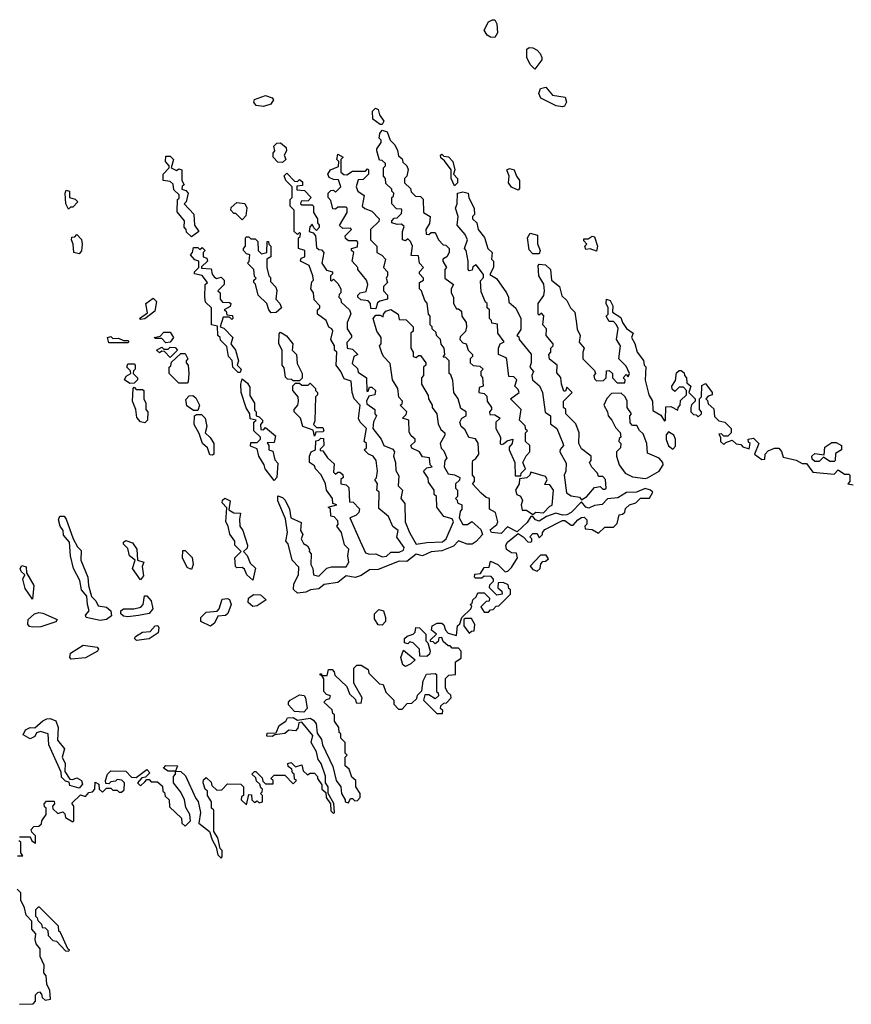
# Model space of a CAD drawing. Extents: x 2601477 to 2753313, y 449408 to 581029.
# Tile 69 of 203: x 2658765 to 2662686, y 477420 to 482064. Entities that reach past the tile are written whole.
import ezdxf

# ---------------------------------------------------------------- set-up
doc = ezdxf.new("R2010")
doc.units = 0

msp = doc.modelspace()

# ---------------------------------------------------------------- linework, layer by layer
at = {"layer": '0CON05XD'}
for points in [[(2661005, 481980), (2660985, 481981.5), (2660970.2, 481990.2), (2660956, 482015), (2660975, 482053.3), (2660995, 482063.8), (2661005, 482063.3), (2661015.6, 482045), (2661017.8, 482002.2), (2661005, 481980)], [(2661195, 481830), (2661171.7, 481851.7), (2661155.9, 481885.9), (2661155.8, 481924.2), (2661167.3, 481932.7), (2661185, 481931.4), (2661205, 481920.8), (2661220, 481905), (2661226.7, 481885), (2661227.5, 481875), (2661195, 481830)], [(2661325, 481652.5), (2661295, 481658.1), (2661223.2, 481693.2), (2661212.9, 481715), (2661220.7, 481739.3), (2661245.6, 481745.6), (2661277.3, 481707.3), (2661338, 481698), (2661343.3, 481675), (2661333.9, 481656.1), (2661325, 481652.5)], [(2659915, 481654.3), (2659879.5, 481659.5), (2659868.8, 481675), (2659872.5, 481687.5), (2659925, 481705.7), (2659955.6, 481695.6), (2659961.2, 481685), (2659950, 481665), (2659915, 481654.3)], [(2660475, 481570), (2660465, 481570), (2660430, 481595), (2660428.3, 481631.7), (2660443, 481647), (2660455, 481640), (2660462.5, 481615), (2660482.5, 481585), (2660475, 481570)], [(2660246.4, 478366.4), (2660220, 478415), (2660220, 478445), (2660207.5, 478465), (2660206.4, 478496.4), (2660186.4, 478556.4), (2660172.5, 478575), (2660165, 478610), (2660140, 478655), (2660147, 478687), (2660095, 478750), (2660081.7, 478748.3), (2660077, 478723), (2660065, 478710), (2660035, 478712.5), (2660015, 478697.5), (2659968.3, 478691.7), (2659955, 478682.5), (2659930, 478685), (2659931.7, 478698.3), (2659975, 478700), (2659988.8, 478735), (2660020, 478755), (2660028.3, 478771.7), (2660055, 478772.5), (2660075, 478760), (2660135, 478770), (2660150, 478760), (2660162.5, 478742.5), (2660168.3, 478698.3), (2660188.8, 478668.8), (2660193, 478643), (2660241.7, 478541.7), (2660257.5, 478475), (2660280, 478445), (2660282.5, 478415), (2660300, 478385), (2660300, 478375), (2660315, 478370), (2660325, 478390), (2660335, 478390), (2660345, 478380), (2660358.3, 478381.7), (2660370, 478395), (2660370, 478415), (2660350, 478445), (2660350, 478475), (2660331.7, 478491.7), (2660318.3, 478528.3), (2660300, 478545), (2660300, 478585), (2660310, 478595), (2660300, 478605), (2660300, 478655), (2660280, 478675), (2660280, 478695), (2660271.7, 478701.7), (2660270, 478725), (2660250, 478755), (2660250, 478785), (2660241.7, 478791.7), (2660238.3, 478808.3), (2660200, 478845), (2660211.7, 478858.3), (2660228.3, 478861.7), (2660230, 478875), (2660211.7, 478881.7), (2660200, 478895), (2660200, 478955), (2660190, 478970), (2660181.7, 478971.7), (2660181.7, 478978.3), (2660188.3, 478978.3), (2660190, 478970), (2660215, 478970), (2660221.7, 478998.3), (2660238.3, 478998.3), (2660248.3, 478988.3), (2660251.7, 478971.7), (2660308.3, 478918.3), (2660320, 478885), (2660348.3, 478858.3), (2660351.7, 478841.7), (2660375, 478840), (2660380, 478865), (2660340, 478935), (2660340, 479005), (2660355, 479020), (2660375, 479020), (2660408.3, 478998.3), (2660411.7, 478981.7), (2660461.7, 478931.7), (2660478.3, 478928.3), (2660491.7, 478891.7), (2660530, 478855), (2660530, 478835), (2660551.7, 478811.7), (2660568.3, 478811.7), (2660591.7, 478838.3), (2660615, 478840), (2660638.3, 478861.7), (2660641.7, 478878.3), (2660661.7, 478898.3), (2660667.5, 478945), (2660683.6, 478976.4), (2660725, 478980), (2660730, 478975), (2660730, 478895), (2660738.3, 478888.3), (2660740, 478875), (2660725, 478860), (2660695, 478880), (2660675, 478880), (2660670, 478855), (2660731.7, 478791.7), (2660758.3, 478791.7), (2660760, 478805), (2660750, 478815), (2660751.7, 478828.3), (2660765, 478840), (2660778.3, 478841.7), (2660800, 478865), (2660798.3, 478878.3), (2660781.7, 478891.7), (2660773, 478913), (2660773, 478957), (2660788.3, 478971.7), (2660820, 478975), (2660820, 479035), (2660847, 479053), (2660847.5, 479085), (2660835, 479100), (2660805, 479100), (2660795, 479110), (2660785, 479110), (2660761.7, 479131.7), (2660755, 479150), (2660741.7, 479148.3), (2660738.3, 479131.7), (2660725, 479120), (2660715, 479130), (2660701.7, 479131.7), (2660701.7, 479138.3), (2660730, 479165), (2660707.5, 479185), (2660710, 479205), (2660733, 479217), (2660755, 479217.5), (2660765, 479210), (2660772.5, 479185), (2660785, 479170), (2660825, 479160), (2660830, 479205), (2660840, 479215), (2660850, 479245), (2660892.5, 479285), (2660897.5, 479297.5), (2660890, 479305), (2660898.3, 479311.7), (2660901.7, 479328.3), (2660918.3, 479341.7), (2660925, 479360), (2660955, 479360), (2660980, 479335), (2660978.3, 479321.7), (2660965, 479320), (2660940, 479295), (2660955, 479270), (2660975, 479270), (2660985, 479280), (2660998.3, 479281.7), (2661011.7, 479298.3), (2661025, 479300), (2661080, 479355), (2661080, 479375), (2661071.7, 479381.7), (2661068.3, 479398.3), (2661045, 479410), (2661021.7, 479408.3), (2661020, 479385), (2661038.3, 479368.3), (2661040, 479355), (2661015, 479350), (2660980, 479385), (2660981.7, 479398.3), (2661000, 479415), (2661000, 479425), (2660988.3, 479438.3), (2660955, 479440), (2660945, 479430), (2660915, 479430), (2660910, 479435), (2660911.7, 479448.3), (2660938.3, 479451.7), (2660955, 479480), (2660978.3, 479481.7), (2660985, 479510), (2661020, 479495), (2661055, 479460), (2661067, 479463), (2661085, 479480), (2661112.5, 479525), (2661108.3, 479548.3), (2661085, 479550), (2661060, 479565), (2661057.5, 479585), (2661065, 479600), (2661115, 479640), (2661140, 479625), (2661161.7, 479601.7), (2661175, 479600), (2661180, 479605), (2661180, 479615), (2661170, 479625), (2661185, 479640), (2661205, 479640), (2661215, 479620), (2661230, 479635), (2661230, 479645), (2661240.7, 479659.3), (2661325, 479702.5), (2661335, 479702.5), (2661365, 479680), (2661375, 479680), (2661397.5, 479705), (2661415, 479716.7), (2661427, 479717), (2661440, 479705), (2661440, 479685), (2661430, 479675), (2661431.7, 479661.7), (2661465, 479660), (2661495, 479642.5), (2661525, 479670), (2661565, 479670), (2661581.7, 479688.3), (2661591.7, 479728.3), (2661608.3, 479731.7), (2661618.3, 479741.7), (2661621.7, 479758.3), (2661640, 479775), (2661670, 479785), (2661693, 479807), (2661735, 479807.5), (2661750, 479835), (2661740, 479845), (2661715, 479853.3), (2661673.8, 479836.2), (2661625.9, 479834.1), (2661585, 479808), (2661536.4, 479803.6), (2661512.5, 479777.5), (2661475, 479772), (2661449.5, 479760.5), (2661434.3, 479764.3), (2661415, 479790), (2661365, 479740), (2661345, 479728), (2661325, 479726.2), (2661293.6, 479736.4), (2661250, 479720), (2661215, 479698.8), (2661197.5, 479705), (2661185, 479720), (2661175, 479720), (2661158.3, 479691.7), (2661111.7, 479648.3), (2661065, 479671.2), (2661035, 479641.2), (2660990, 479645), (2660983, 479657), (2661015, 479682.5), (2661020, 479695), (2661008.8, 479738.8), (2660980, 479755), (2660980, 479805), (2660965, 479810), (2660940.7, 479830.7), (2660900, 479875), (2660910, 479885), (2660910, 479905), (2660900, 479915), (2660900, 479975), (2660902.5, 479985), (2660916.4, 479993.6), (2660930, 480015), (2660927, 480067), (2660915, 480087.5), (2660883.6, 480093.6), (2660865, 480130), (2660847.5, 480145), (2660840, 480165), (2660850, 480185), (2660870, 480195), (2660870, 480215), (2660845, 480230), (2660832.5, 480275), (2660812.5, 480305), (2660808.3, 480361.7), (2660798.3, 480388.3), (2660790, 480395), (2660790, 480455), (2660775, 480470), (2660762.5, 480472.5), (2660770, 480485), (2660767.5, 480515), (2660753, 480533), (2660750, 480555), (2660730, 480575), (2660728.3, 480588.3), (2660710, 480605), (2660710, 480615), (2660700, 480625), (2660700, 480665), (2660692.5, 480675), (2660687, 480727), (2660675, 480740), (2660660, 480785), (2660650, 480795), (2660650, 480825), (2660670, 480835), (2660670, 480845), (2660650, 480865), (2660650, 480875), (2660670, 480895), (2660650, 480915), (2660645, 480950), (2660611.7, 480951.7), (2660617.5, 480995), (2660608.3, 481018.3), (2660595, 481030), (2660585, 481020), (2660570, 481025), (2660570, 481065), (2660578.3, 481088.3), (2660565, 481100), (2660545, 481097.5), (2660520, 481105), (2660520, 481115), (2660531.7, 481128.3), (2660545, 481130), (2660565, 481150), (2660567.5, 481165), (2660565, 481170), (2660541.7, 481171.7), (2660520, 481195), (2660520, 481225), (2660528.3, 481231.7), (2660530, 481245), (2660520, 481255), (2660520, 481265), (2660491.7, 481291.7), (2660490, 481315), (2660480, 481325), (2660480, 481365), (2660490, 481375), (2660490, 481385), (2660475, 481400), (2660461.7, 481401.7), (2660450, 481445), (2660450, 481455), (2660470, 481485), (2660470, 481495), (2660460, 481505), (2660463, 481527), (2660475, 481542.5), (2660497.5, 481535), (2660512.5, 481495), (2660533.6, 481473.6), (2660547, 481447), (2660551.7, 481421.7), (2660568.3, 481408.3), (2660571.7, 481391.7), (2660590, 481375), (2660597, 481357), (2660590, 481325), (2660580, 481315), (2660580, 481295), (2660608.3, 481268.3), (2660611.7, 481251.7), (2660631.7, 481231.7), (2660655, 481230), (2660667, 481217), (2660670, 481155), (2660700, 481135), (2660697, 481103), (2660680, 481075), (2660681.7, 481051.7), (2660695, 481050), (2660705, 481060), (2660725, 481060), (2660740, 481025), (2660761.7, 481001.7), (2660775, 481000), (2660790, 480985), (2660790, 480965), (2660780, 480945), (2660760, 480935), (2660760, 480925), (2660777.5, 480895), (2660770, 480885), (2660770, 480845), (2660810, 480815), (2660800, 480795), (2660800, 480775), (2660810, 480755), (2660810, 480725), (2660825, 480700), (2660835, 480700), (2660848.3, 480688.3), (2660850, 480665), (2660870, 480635), (2660872.5, 480615), (2660867, 480593), (2660841.7, 480568.3), (2660840, 480555), (2660855, 480540), (2660870, 480535), (2660880, 480505), (2660900, 480485), (2660900, 480475), (2660890, 480465), (2660890, 480445), (2660903, 480433), (2660935, 480430), (2660950, 480415), (2660940, 480405), (2660940, 480385), (2660947, 480377)], [(2660005, 481390), (2659981.7, 481391.7), (2659960, 481415), (2659960, 481435), (2659967.5, 481445), (2659963, 481467), (2659978.3, 481481.7), (2659995, 481482.5), (2660021.7, 481461.7), (2660022.5, 481445), (2660012.5, 481425), (2660020, 481405), (2660005, 481390)], [(2659575, 481040), (2659551.7, 481061.7), (2659550, 481075), (2659540, 481085), (2659542.5, 481115), (2659508.3, 481158.3), (2659510, 481215), (2659517.5, 481222.5), (2659517.5, 481237.5), (2659491.7, 481261.7), (2659488.3, 481288.3), (2659475, 481300), (2659442.5, 481305), (2659442.5, 481335), (2659470, 481365), (2659470, 481375), (2659452.5, 481395), (2659455, 481420), (2659475, 481420), (2659490, 481405), (2659480, 481365), (2659505, 481352.5), (2659515, 481360), (2659530, 481355), (2659530, 481305), (2659540, 481285), (2659531.7, 481278.3), (2659530, 481265), (2659548.3, 481258.3), (2659560, 481245), (2659550, 481205), (2659540, 481195), (2659587, 481147), (2659590, 481095), (2659610, 481065), (2659575, 481040)], [(2660445, 480700), (2660421.7, 480701.7), (2660420, 480725), (2660408.3, 480738.3), (2660373, 480743), (2660360, 480755), (2660360, 480765), (2660370, 480775), (2660398.3, 480781.7), (2660407.5, 480815), (2660400, 480835), (2660360, 480885), (2660360, 480895), (2660332.5, 480925), (2660340, 480965), (2660330, 480975), (2660330, 480985), (2660358.3, 480991.7), (2660360, 481015), (2660355, 481020), (2660315, 481020), (2660301.7, 481031.7), (2660300, 481045), (2660330, 481075), (2660325, 481080), (2660288.3, 481078.3), (2660273, 481093), (2660310, 481155), (2660310, 481175), (2660305, 481180), (2660265, 481180), (2660255, 481170), (2660241.7, 481171.7), (2660231.7, 481211.7), (2660220, 481225), (2660220, 481245), (2660231.7, 481258.3), (2660245, 481260), (2660255, 481250), (2660280, 481275), (2660268.3, 481308.3), (2660245, 481310), (2660225, 481320), (2660217.5, 481335), (2660230, 481355), (2660268.3, 481371.7), (2660270, 481395), (2660260, 481405), (2660265, 481430), (2660290, 481415), (2660280, 481405), (2660280, 481345), (2660293, 481333), (2660307.5, 481332.5), (2660335, 481350), (2660395, 481350), (2660405, 481360), (2660410, 481355), (2660410, 481335), (2660385, 481310), (2660361.7, 481308.3), (2660352.5, 481275), (2660360, 481255), (2660390, 481235), (2660380, 481185), (2660393, 481173), (2660425, 481160), (2660460, 481125), (2660458.3, 481111.7), (2660420, 481075), (2660420, 481025), (2660450, 480995), (2660450, 480965), (2660473, 480953), (2660490, 480935), (2660480, 480895), (2660500, 480875), (2660500, 480855), (2660492.5, 480845), (2660500, 480825), (2660480, 480805), (2660480, 480785), (2660500, 480765), (2660500, 480745), (2660463, 480737), (2660451.7, 480728.3), (2660445, 480700)], [(2660815, 481280), (2660800, 481315), (2660800, 481355), (2660768.3, 481398.3), (2660751.7, 481411.7), (2660750, 481425), (2660755, 481430), (2660765, 481420), (2660787, 481417), (2660807.5, 481395), (2660817.5, 481355), (2660810, 481335), (2660830, 481315), (2660830, 481295), (2660815, 481280)], [(2660075, 479358.6), (2660055.8, 479375.8), (2660057.1, 479402.9), (2660080, 479445), (2660081.7, 479481.7), (2660050, 479515), (2660031.7, 479591.7), (2660020, 479605), (2660027.5, 479645), (2660019.3, 479709.3), (2659982.5, 479795), (2659981.7, 479818.3), (2660005, 479810), (2660017, 479797), (2660036.7, 479755), (2660043.6, 479713.6), (2660091.7, 479691.7), (2660090, 479655), (2660100, 479635), (2660092.5, 479615), (2660103.6, 479593.6), (2660123, 479583), (2660132.5, 479565), (2660130, 479555), (2660140, 479545), (2660137.5, 479495), (2660146.7, 479475), (2660150, 479445), (2660175, 479440), (2660213.4, 479476.6), (2660235, 479482.9), (2660305, 479483.3), (2660316.7, 479505), (2660312.5, 479535), (2660317, 479567), (2660297.5, 479587.5), (2660282.5, 479645), (2660260, 479675), (2660267.5, 479685), (2660265, 479700), (2660248.3, 479718.3), (2660231.7, 479721.7), (2660230, 479755), (2660220, 479765), (2660260, 479775), (2660241.7, 479781.7), (2660240, 479805), (2660212.5, 479845), (2660207.5, 479875), (2660187, 479917), (2660160, 479945), (2660155, 479960), (2660132.5, 479975), (2660132.5, 480005), (2660140, 480025), (2660160, 480035), (2660161.7, 480078.3), (2660175, 480080), (2660185, 480090), (2660198.3, 480088.3), (2660200, 480055), (2660181.7, 480038.3), (2660181.7, 480031.7), (2660195, 480030), (2660217, 479997), (2660248.3, 479968.3), (2660245, 479930), (2660255, 479920), (2660265, 479930), (2660275, 479930), (2660288.3, 479918.3), (2660290, 479905), (2660280, 479895), (2660280, 479875), (2660305, 479870), (2660317, 479857), (2660320, 479790), (2660338.3, 479788.3), (2660367, 479757), (2660365, 479740), (2660350, 479725), (2660322.5, 479715), (2660370, 479605), (2660395, 479550), (2660415, 479543.3), (2660445, 479544.2), (2660475, 479531.2), (2660495, 479533.3), (2660515, 479552.5), (2660555, 479552.5), (2660575, 479562.5), (2660577.5, 479575), (2660543.6, 479623.6), (2660550, 479655), (2660523.9, 479673.9), (2660505, 479720), (2660458.3, 479758.3), (2660460, 479835), (2660450, 479845), (2660452.5, 479875), (2660440, 479895), (2660447, 479903), (2660452.5, 479935), (2660446.7, 479985), (2660432.5, 480005), (2660410, 480015), (2660390, 480035), (2660400, 480045), (2660400, 480065), (2660390, 480075), (2660400, 480135), (2660370, 480165), (2660363, 480183), (2660370, 480245), (2660342.5, 480275), (2660332.5, 480305), (2660328.3, 480358.3), (2660295, 480370), (2660280, 480405), (2660257.5, 480435), (2660260, 480495), (2660250, 480505), (2660250, 480525), (2660232.5, 480555), (2660242.5, 480595), (2660236.4, 480606.4), (2660223.3, 480613.3), (2660210, 480645), (2660170, 480675), (2660170, 480695), (2660180, 480705), (2660180, 480715), (2660153, 480743), (2660150, 480775), (2660137.5, 480795), (2660143, 480827), (2660150, 480835), (2660147.5, 480855), (2660130, 480905), (2660090, 480925), (2660091.7, 480938.3), (2660110, 480945), (2660110, 480975), (2660080, 480985), (2660080, 481035), (2660088.3, 481041.7), (2660090, 481055), (2660085, 481060), (2660075, 481050), (2660060, 481065), (2660060, 481165), (2660040, 481185), (2660040, 481215), (2660050, 481225), (2660050, 481275), (2660020, 481305), (2660012.5, 481327.5), (2660025, 481340), (2660061.7, 481301.7), (2660075, 481300), (2660085, 481310), (2660098.3, 481298.3), (2660098.3, 481281.7), (2660071.7, 481278.3), (2660071.7, 481261.7), (2660108.3, 481258.3), (2660140, 481225), (2660125, 481210), (2660091.7, 481208.3), (2660090, 481195), (2660095, 481190), (2660145, 481190), (2660150, 481185), (2660150, 481155), (2660170, 481125), (2660170, 481105), (2660177.5, 481095), (2660177, 481083), (2660165, 481070), (2660151.7, 481081.7), (2660145, 481100), (2660133, 481087), (2660130, 481065), (2660148.3, 481058.3), (2660160, 481045), (2660165, 480990), (2660175, 480980), (2660188.3, 480978.3), (2660200, 480965), (2660190, 480915), (2660211.7, 480881.7), (2660240, 480875), (2660240, 480865), (2660230, 480855), (2660230, 480835), (2660235, 480830), (2660245, 480840), (2660265, 480820), (2660280, 480795), (2660280, 480775), (2660271.7, 480768.3), (2660270, 480755), (2660280, 480745), (2660281.7, 480731.7), (2660320, 480695), (2660327, 480677), (2660310, 480635), (2660310, 480605), (2660330, 480575), (2660330, 480565), (2660308.3, 480541.7), (2660310, 480515), (2660335, 480510), (2660360, 480485), (2660340, 480475), (2660333, 480443), (2660358.3, 480418.3), (2660361.7, 480401.7), (2660400, 480375), (2660401.7, 480311.7), (2660408.3, 480311.7), (2660415, 480330), (2660425, 480330), (2660442.5, 480315), (2660440, 480295), (2660411.7, 480288.3), (2660400, 480265), (2660401.7, 480251.7), (2660440, 480225), (2660440, 480205), (2660447.5, 480195), (2660433, 480167), (2660430, 480135), (2660470, 480085), (2660482.5, 480055), (2660525, 480037.5), (2660532.5, 480025), (2660527.5, 480005), (2660537.5, 479975), (2660538.3, 479938.3), (2660553, 479913), (2660550, 479865), (2660570, 479845), (2660562.5, 479805), (2660581.7, 479781.7), (2660582.5, 479695), (2660602.5, 479645), (2660635, 479590), (2660685, 479598.8), (2660758.3, 479601.7), (2660776.7, 479615), (2660810, 479695), (2660805, 479710), (2660765, 479720), (2660732.5, 479765), (2660730, 479815), (2660720, 479825), (2660720, 479845), (2660693, 479883), (2660691.7, 479901.7), (2660670, 479935), (2660685, 479950), (2660710, 479955), (2660700, 479965), (2660697, 479997), (2660665, 480002.5), (2660650, 480025), (2660613.6, 480043.6), (2660610, 480055), (2660630, 480075), (2660630, 480085), (2660610.7, 480100.7), (2660601.7, 480118.3), (2660600, 480175), (2660570, 480185), (2660588.3, 480201.7), (2660590, 480215), (2660560, 480245), (2660568.3, 480251.7), (2660570, 480265), (2660553, 480283), (2660547.5, 480325), (2660522.5, 480365), (2660511.7, 480441.7), (2660480, 480475), (2660473, 480493), (2660462.5, 480525), (2660470, 480535), (2660470, 480565), (2660450, 480595), (2660432.5, 480655), (2660445, 480670), (2660465, 480670), (2660478.3, 480661.7), (2660480, 480675), (2660491.7, 480688.3), (2660515, 480697.5), (2660550, 480675), (2660555, 480650), (2660588.3, 480648.3), (2660620, 480615), (2660620, 480595), (2660610, 480585), (2660610, 480515), (2660620, 480495), (2660620, 480475), (2660635, 480470), (2660645, 480480), (2660655, 480480), (2660680, 480445), (2660680, 480435), (2660670, 480425), (2660670, 480385), (2660660, 480375), (2660660, 480345), (2660691.7, 480291.7), (2660692.5, 480275), (2660710, 480245), (2660710, 480235), (2660732.5, 480205), (2660738.3, 480158.3), (2660751.7, 480131.7), (2660770, 480115), (2660770, 480105), (2660747.5, 480065), (2660753, 480043), (2660765, 480030), (2660780, 479995), (2660770, 479985), (2660767.5, 479955), (2660785, 479922.5), (2660815, 479917.5), (2660840, 479905), (2660838.3, 479891.7), (2660820, 479875), (2660820, 479855), (2660830, 479845), (2660830, 479815), (2660820, 479805), (2660828.3, 479798.3), (2660830, 479785), (2660850, 479775), (2660850, 479755), (2660842.5, 479745), (2660837.5, 479715), (2660855, 479682.5), (2660877, 479683), (2660897.5, 479697.5), (2660940, 479660), (2660947.5, 479635), (2660918, 479602), (2660899.2, 479590.8), (2660875, 479590.8), (2660835, 479605.7), (2660810, 479580), (2660755, 479558.1), (2660705, 479554.2), (2660665, 479535.7), (2660635, 479543.3), (2660590.9, 479509.1), (2660555, 479510), (2660455, 479471.1), (2660415, 479468.9), (2660375, 479441.9), (2660346.5, 479433.5), (2660305, 479440.8), (2660265, 479408.9), (2660200.5, 479399.5), (2660175, 479379.4), (2660135.8, 479374.2), (2660115, 479364.2), (2660075, 479358.6)], [(2661115, 481260), (2661083.6, 481273.6), (2661070, 481295), (2661072.5, 481325), (2661062.5, 481355), (2661075, 481362.5), (2661096.4, 481356.4), (2661107.5, 481325), (2661122.5, 481305), (2661121.7, 481268.3), (2661115, 481260)], [(2658995, 481170), (2658982.5, 481195), (2658980, 481245), (2658985, 481260), (2659000, 481255), (2659000, 481225), (2659027.5, 481217.5), (2659040, 481205), (2659015, 481180), (2659005, 481180), (2658995, 481170)], [(2660947, 480377), (2660950, 480335), (2660931.7, 480328.3), (2660930, 480305), (2660955, 480300), (2660968.3, 480288.3), (2660970, 480265), (2660990, 480235), (2660990, 480225), (2660980, 480215), (2660981.7, 480201.7), (2661005, 480200), (2661030, 480185), (2661010, 480165), (2661010, 480135), (2661032.5, 480095), (2661030, 480065), (2661035, 480060), (2661047, 480063), (2661063, 480077), (2661090, 480085), (2661087.5, 480065), (2661073, 480047), (2661072.5, 480035), (2661100, 479975), (2661101.7, 479911.7), (2661128.3, 479911.7), (2661130, 479925), (2661150, 479945), (2661137.5, 479975), (2661153, 480007), (2661170, 480025), (2661170, 480055), (2661150, 480075), (2661150, 480115), (2661160, 480125), (2661151.7, 480131.7), (2661148.3, 480148.3), (2661122.5, 480175), (2661130, 480225), (2661080, 480275), (2661120, 480305), (2661115, 480320), (2661100, 480335), (2661110, 480365), (2661095, 480380), (2661071.7, 480381.7), (2661061.7, 480461.7), (2661058.3, 480468.3), (2661022.5, 480485), (2661022.5, 480515), (2661030, 480535), (2661050, 480545), (2661020, 480585), (2661018.3, 480628.3), (2660991.7, 480631.7), (2660990, 480645), (2660980, 480655), (2660980, 480695), (2660970, 480705), (2660970, 480725), (2660961.7, 480731.7), (2660940.7, 480780.7), (2660938.3, 480831.7), (2660951.7, 480848.3), (2660951.7, 480861.7), (2660917, 480907), (2660901.7, 480898.3), (2660898.3, 480881.7), (2660885, 480880), (2660880, 480885), (2660880, 480925), (2660870, 480975), (2660862.5, 480985), (2660877.5, 481025), (2660865, 481050), (2660827.5, 481095), (2660832.5, 481135), (2660820, 481175), (2660827.5, 481195), (2660830, 481245), (2660855, 481252.5), (2660880, 481245), (2660883, 481223), (2660907.5, 481175), (2660910, 481145), (2660900, 481135), (2660900, 481125), (2660920, 481105), (2660927.5, 481075), (2660957, 481037), (2660972.5, 480985), (2660992.5, 480965), (2660990, 480935), (2661000, 480925), (2661000, 480895), (2660982.5, 480862.5), (2661013, 480843), (2661060, 480775), (2661070, 480755), (2661071.7, 480731.7), (2661105, 480702.5), (2661127.5, 480655), (2661127.5, 480602.5), (2661110, 480575), (2661118.3, 480568.3), (2661120, 480555), (2661177, 480487), (2661177.5, 480445), (2661170, 480425), (2661187.5, 480405), (2661180, 480385), (2661182.5, 480365), (2661217, 480337), (2661230, 480305), (2661243, 480213), (2661267.5, 480195), (2661268.3, 480158.3), (2661297.5, 480135), (2661327, 480067), (2661330, 480055), (2661313, 480037), (2661312.5, 480025), (2661341.7, 479971.7), (2661340, 479935), (2661332.5, 479915), (2661343, 479833), (2661365, 479817.5), (2661405, 479812.5), (2661415, 479800), (2661440, 479815), (2661475, 479857.5), (2661501.7, 479861.7), (2661515, 479850), (2661525, 479850), (2661530, 479855), (2661526.7, 479895), (2661515, 479910), (2661495, 479910), (2661490, 479925), (2661463, 479953), (2661452.5, 479975), (2661460, 479985), (2661460, 480005), (2661415, 480040), (2661402.5, 480065), (2661403.3, 480115), (2661387, 480157), (2661340, 480205), (2661340, 480225), (2661330, 480235), (2661330, 480265), (2661370, 480305), (2661345, 480330), (2661338.3, 480311.7), (2661331.7, 480311.7), (2661320, 480345), (2661317, 480377), (2661298.3, 480398.3), (2661300, 480435), (2661263, 480463), (2661260, 480485), (2661270, 480495), (2661270, 480515), (2661280, 480525), (2661280, 480535), (2661247.5, 480575), (2661250, 480605), (2661232.5, 480625), (2661237, 480667), (2661225, 480680), (2661215, 480670), (2661210, 480675), (2661210, 480725), (2661237, 480763), (2661240, 480785), (2661237, 480817), (2661212.5, 480855), (2661210, 480905), (2661215, 480910), (2661245, 480907.5), (2661267.5, 480885), (2661272.5, 480835), (2661310, 480805), (2661321.7, 480761.7), (2661345, 480740), (2661362.5, 480705), (2661382.5, 480685), (2661390.7, 480630.7), (2661393.6, 480603.6), (2661407.5, 480575), (2661403, 480543), (2661427.5, 480515), (2661420, 480495), (2661420, 480465), (2661475, 480410), (2661480, 480395), (2661472.5, 480385), (2661475, 480370), (2661485, 480360), (2661518.3, 480361.7), (2661530, 480375), (2661531.7, 480408.3), (2661545, 480410), (2661560, 480395), (2661560, 480375), (2661581.7, 480351.7), (2661618.3, 480351.7), (2661620, 480365), (2661610, 480375), (2661625, 480390), (2661635, 480380), (2661640, 480395), (2661625, 480430), (2661590, 480465), (2661597.5, 480525), (2661580, 480555), (2661587, 480607), (2661580, 480625), (2661565, 480640), (2661545, 480640), (2661530, 480665), (2661540, 480675), (2661540, 480705), (2661530, 480725), (2661532.5, 480745), (2661549.3, 480739.3), (2661562.5, 480715), (2661560, 480685), (2661599.3, 480659.3), (2661607.5, 480635), (2661627, 480607), (2661657.5, 480585), (2661650, 480565), (2661666.4, 480536.4), (2661677.5, 480495), (2661707, 480457), (2661710, 480435), (2661717, 480427), (2661714.2, 480364.2), (2661732, 480295), (2661748.8, 480265), (2661751.2, 480221.2), (2661788.3, 480198.3), (2661805, 480170), (2661810, 480175), (2661811.7, 480238.3), (2661835, 480240), (2661868.3, 480221.7), (2661870, 480235), (2661880, 480245), (2661881.7, 480268.3), (2661910, 480295), (2661910, 480315), (2661895, 480330), (2661875, 480330), (2661855, 480310), (2661841.7, 480321.7), (2661840, 480335), (2661857.5, 480362.5), (2661861.7, 480398.3), (2661875, 480410), (2661885, 480410), (2661898.3, 480398.3), (2661900, 480385), (2661910, 480375), (2661911.7, 480351.7), (2661930, 480335), (2661920, 480305), (2661950, 480275), (2661950, 480265), (2661933, 480247), (2661930, 480235), (2661930, 480215), (2661941.7, 480201.7), (2661955, 480200), (2661965, 480190), (2661980, 480205), (2661980, 480215), (2661970, 480225), (2661970, 480275), (2661980, 480285), (2661981.7, 480338.3), (2661998.3, 480348.3), (2662030, 480305), (2662030, 480295), (2662011.7, 480288.3), (2662000, 480275), (2662008.3, 480268.3), (2662011.7, 480251.7), (2662038.3, 480228.3), (2662041.7, 480191.7), (2662061.7, 480171.7), (2662090, 480165), (2662120, 480135), (2662120, 480115), (2662105, 480100), (2662085, 480100), (2662075, 480110), (2662061.7, 480108.3), (2662070, 480095), (2662070, 480075), (2662085, 480060), (2662095, 480070), (2662125, 480080), (2662143.3, 480063.3), (2662165, 480060), (2662175, 480050), (2662205, 480040), (2662210, 480065), (2662201.7, 480071.7), (2662200, 480085), (2662225, 480090), (2662250, 480065), (2662230, 480015), (2662265, 479990), (2662278.3, 479991.7), (2662280, 480015), (2662295, 480030), (2662325, 480042.5), (2662345, 480042.5), (2662357, 480027), (2662365, 480000), (2662427, 479987), (2662455, 479970), (2662475, 479970), (2662505, 479930), (2662605, 479920), (2662625, 479940), (2662655, 479920), (2662675, 479920), (2662680, 479915), (2662680, 479885), (2662670, 479875), (2662695, 479870)], [(2659815, 481120), (2659785, 481150), (2659775, 481150), (2659760, 481165), (2659761.7, 481178.3), (2659788.3, 481201.7), (2659826.7, 481196.7), (2659837, 481177), (2659831.7, 481138.3), (2659815, 481120)], [(2659045, 480960), (2659020, 480965), (2659017.5, 481005), (2659010, 481025), (2659011.7, 481038.3), (2659025, 481040), (2659035, 481050), (2659057, 481027), (2659060, 481005), (2659057, 480973), (2659045, 480960)], [(2661215, 480960), (2661185, 480960), (2661168.3, 480978.3), (2661160, 481035), (2661173, 481057), (2661207, 481047), (2661207, 481007), (2661220, 480975), (2661215, 480960)], [(2659951.7, 480681.7), (2659940, 480695), (2659930, 480725), (2659890, 480765), (2659877, 480817), (2659870, 480825), (2659870, 480835), (2659880, 480845), (2659873, 480853), (2659870, 480885), (2659840, 480915), (2659847, 480923), (2659850, 480955), (2659835, 480960), (2659820, 480975), (2659820, 480985), (2659830, 480995), (2659830, 481035), (2659835, 481040), (2659845, 481040), (2659855, 481030), (2659875, 481030), (2659888.3, 481018.3), (2659890, 480975), (2659905, 480960), (2659930, 480965), (2659931.7, 481018.3), (2659938.3, 481018.3), (2659940, 481005), (2659950, 480995), (2659950, 480945), (2659930, 480935), (2659930, 480895), (2659940, 480855), (2659947.5, 480847.5), (2659948.3, 480828.3), (2659972.5, 480802.5), (2659977, 480787), (2659972.5, 480745), (2659992.5, 480725), (2660000, 480705), (2659975, 480682.5), (2659951.7, 480681.7)], [(2661485, 480972.5), (2661455, 480982.5), (2661435, 480980), (2661430, 480995), (2661440, 481005), (2661425, 481020), (2661425, 481030), (2661445, 481030), (2661465, 481043.3), (2661475, 481040), (2661490, 480995), (2661485, 480972.5)], [(2659805, 480400), (2659795, 480400), (2659770, 480425), (2659767, 480457), (2659750, 480475), (2659741.7, 480521.7), (2659711.7, 480551.7), (2659710, 480565), (2659700, 480575), (2659698.3, 480618.3), (2659670, 480625), (2659670, 480705), (2659641.7, 480731.7), (2659637.5, 480755), (2659640, 480815), (2659650, 480825), (2659625, 480857.5), (2659590, 480865), (2659590, 480875), (2659610, 480895), (2659610, 480925), (2659591.7, 480931.7), (2659570, 480955), (2659580, 480965), (2659585, 480990), (2659605, 480990), (2659615, 480980), (2659625, 480990), (2659640, 480975), (2659630, 480965), (2659630, 480945), (2659648.3, 480938.3), (2659650, 480925), (2659621.7, 480898.3), (2659621.7, 480891.7), (2659668.3, 480888.3), (2659673, 480863), (2659681.7, 480851.7), (2659692.5, 480842.5), (2659715, 480850), (2659730, 480835), (2659730, 480815), (2659700, 480785), (2659710, 480775), (2659710, 480745), (2659721.7, 480731.7), (2659755, 480730), (2659760, 480725), (2659758.3, 480711.7), (2659730, 480695), (2659738.3, 480688.3), (2659741.7, 480671.7), (2659768.3, 480668.3), (2659770, 480655), (2659765, 480650), (2659755, 480660), (2659725, 480660), (2659710, 480615), (2659728.3, 480608.3), (2659770, 480565), (2659760, 480535), (2659782.5, 480505), (2659797.5, 480455), (2659790, 480435), (2659810, 480415), (2659805, 480400)], [(2659335, 480650), (2659330, 480655), (2659368.3, 480681.7), (2659360, 480725), (2659395, 480750), (2659410, 480735), (2659401.7, 480688.3), (2659355, 480652.5), (2659335, 480650)], [(2659455, 480540), (2659435, 480560), (2659405, 480560), (2659400, 480565), (2659428.3, 480571.7), (2659445, 480590), (2659475, 480590), (2659490, 480565), (2659475, 480542.5), (2659455, 480540)], [(2660085, 480360), (2660055, 480360), (2660047, 480367), (2660028.3, 480368.3), (2660018.3, 480378.3), (2660011.7, 480421.7), (2660002.5, 480435), (2660002.5, 480505), (2659987.5, 480535), (2659988.3, 480581.7), (2659995, 480590), (2660023, 480573), (2660052.5, 480535), (2660050, 480505), (2660070, 480485), (2660073, 480443), (2660097.5, 480395), (2660097, 480373), (2660085, 480360)], [(2659275, 480540), (2659185, 480540), (2659180, 480565), (2659195, 480570), (2659205, 480560), (2659231.7, 480561.7), (2659255, 480550), (2659275, 480550), (2659280, 480545), (2659275, 480540)], [(2659475, 480470), (2659448.3, 480498.3), (2659435, 480500), (2659425, 480492.5), (2659410, 480505), (2659435, 480520), (2659445, 480510), (2659465, 480510), (2659475, 480520), (2659498.3, 480518.3), (2659510, 480505), (2659475, 480470)], [(2659555, 480350), (2659515, 480350), (2659470, 480395), (2659470, 480425), (2659478.3, 480431.7), (2659481.7, 480448.3), (2659525, 480490), (2659545, 480490), (2659557.5, 480465), (2659550, 480455), (2659550, 480445), (2659560, 480435), (2659562.5, 480395), (2659560, 480355), (2659555, 480350)], [(2659285, 480347.5), (2659260, 480365), (2659267, 480383), (2659290, 480395), (2659288.3, 480408.3), (2659270, 480425), (2659275, 480440), (2659305, 480440), (2659310, 480435), (2659310, 480415), (2659301.7, 480408.3), (2659300, 480395), (2659320, 480375), (2659320, 480365), (2659305, 480350), (2659285, 480347.5)], [(2659965, 479890), (2659922.5, 479945), (2659917.5, 479965), (2659893.3, 480005), (2659885, 480040), (2659853, 480053), (2659855, 480070), (2659885, 480070), (2659900, 480085), (2659900, 480095), (2659870, 480125), (2659870, 480165), (2659880, 480175), (2659851.7, 480181.7), (2659850, 480205), (2659833.6, 480233.6), (2659810, 480305), (2659807.5, 480345), (2659815, 480370), (2659839.3, 480349.3), (2659850, 480330), (2659850.7, 480290.7), (2659872.5, 480255), (2659872.5, 480222.5), (2659880, 480215), (2659880, 480195), (2659895, 480190), (2659910, 480175), (2659910, 480165), (2659900, 480155), (2659901.7, 480131.7), (2659915, 480130), (2659925, 480140), (2659971.7, 480101.7), (2659965, 480070), (2659932.5, 480067.5), (2659940, 480055), (2659940, 480035), (2659958.3, 480028.3), (2659968.3, 479988.3), (2659981.7, 479971.7), (2659977.5, 479905), (2659965, 479890)], [(2660155, 480100), (2660148.3, 480128.3), (2660100, 480145), (2660090, 480185), (2660060, 480215), (2660060, 480225), (2660076.7, 480245), (2660080, 480265), (2660077.5, 480285), (2660052.5, 480315), (2660053, 480337), (2660065, 480350), (2660085, 480350), (2660095, 480340), (2660125, 480340), (2660135, 480350), (2660160, 480325), (2660160, 480315), (2660170, 480305), (2660170, 480295), (2660160, 480285), (2660157.5, 480172.5), (2660150, 480155), (2660165, 480140), (2660195, 480140), (2660200, 480125), (2660195, 480120), (2660161.7, 480118.3), (2660155, 480100)], [(2659355, 480162.5), (2659335, 480167.5), (2659317.5, 480187.5), (2659313.3, 480225), (2659297.5, 480265), (2659300, 480325), (2659305, 480330), (2659315, 480320), (2659345, 480320), (2659350, 480315), (2659350, 480275), (2659360, 480255), (2659360, 480225), (2659370, 480215), (2659367.5, 480175), (2659355, 480162.5)], [(2659605, 480220), (2659585, 480220), (2659553, 480243), (2659548.3, 480271.7), (2659565, 480290), (2659581.7, 480291.7), (2659595, 480280), (2659612.5, 480245), (2659605, 480220)], [(2661715, 479900), (2661725, 479903.8), (2661780, 479935), (2661800, 479965), (2661797.5, 479975), (2661780, 479995), (2661725, 480020), (2661722.5, 480065), (2661705, 480110), (2661687, 480127), (2661675, 480150), (2661655, 480150), (2661643, 480163), (2661642.5, 480195), (2661650, 480205), (2661630, 480235), (2661630, 480265), (2661620, 480285), (2661601.7, 480301.7), (2661555, 480300), (2661533, 480277), (2661520, 480245), (2661537.5, 480215), (2661540, 480195), (2661557.5, 480175), (2661575, 480140), (2661597, 480117), (2661600, 480095), (2661591.7, 480088.3), (2661590, 480075), (2661600, 480065), (2661597.5, 480045), (2661580, 480025), (2661580, 480005), (2661592.5, 479965), (2661620, 479925), (2661655, 479907.5), (2661715, 479900)], [(2659675, 480010), (2659661.7, 480011.7), (2659650, 480045), (2659627.5, 480065), (2659611.7, 480111.7), (2659587.5, 480155), (2659590, 480195), (2659598.3, 480201.7), (2659621.7, 480201.7), (2659640, 480185), (2659647.5, 480145), (2659640, 480115), (2659663, 480093), (2659680, 480065), (2659680, 480015), (2659675, 480010)], [(2661845, 480037.5), (2661857, 480053), (2661857.5, 480085), (2661850, 480105), (2661825, 480120), (2661813.6, 480106.4), (2661813.2, 480083.2), (2661825, 480053.3), (2661845, 480037.5)], [(2662605, 479980), (2662585, 479980), (2662555, 480000), (2662535, 479980), (2662515, 479980), (2662501.7, 479991.7), (2662500, 480005), (2662515, 480017.5), (2662558.3, 480011.7), (2662561.7, 480048.3), (2662595, 480070), (2662615, 480070), (2662640, 480055), (2662640, 480035), (2662611.7, 480018.3), (2662610, 479985), (2662605, 479980)], [(2661185, 479730), (2661198.3, 479741.7), (2661235, 479737.5), (2661265, 479770), (2661276.4, 479773.6), (2661282.5, 479845), (2661265, 479870), (2661241.7, 479871.7), (2661252.5, 479895), (2661245, 479910), (2661175, 479930), (2661170, 479915), (2661157, 479903), (2661121.7, 479898.3), (2661120, 479875), (2661102.5, 479845), (2661110, 479825), (2661126.4, 479816.4), (2661136.4, 479796.4), (2661130, 479775), (2661135, 479750), (2661155, 479750), (2661185, 479730)], [(2659865, 479420), (2659836.7, 479445), (2659825, 479472.5), (2659815, 479480), (2659788.3, 479478.3), (2659782.5, 479485), (2659780, 479525), (2659810, 479555), (2659780, 479585), (2659780, 479605), (2659756.7, 479636.7), (2659748, 479675), (2659736.7, 479695), (2659741.7, 479761.7), (2659720, 479785), (2659721.7, 479798.3), (2659733, 479807), (2659757.5, 479795), (2659751.7, 479751.7), (2659775, 479737.5), (2659807, 479737), (2659801.2, 479708.8), (2659803.8, 479675), (2659816.7, 479655), (2659840, 479585), (2659838.3, 479571.7), (2659820, 479555), (2659837.5, 479537.5), (2659851.2, 479501.2), (2659877.5, 479477.5), (2659865, 479420)], [(2659145, 479230.8), (2659078.8, 479245), (2659076, 479255), (2659092.5, 479275), (2659084.2, 479305), (2659082.5, 479345), (2659056, 479375), (2659048.8, 479418.8), (2659018.8, 479475), (2659004, 479535), (2658999.3, 479599.3), (2658972.3, 479632.3), (2658970, 479655), (2658956.7, 479675), (2658948.8, 479705), (2658955, 479722.5), (2658975, 479722.5), (2658985, 479707.5), (2659017.5, 479615), (2659037, 479577), (2659055, 479560), (2659053.8, 479515), (2659086.2, 479435), (2659089.2, 479395), (2659103, 479343), (2659125, 479322.5), (2659135, 479300), (2659175, 479293.8), (2659195.6, 479275.6), (2659198.1, 479251.9), (2659175, 479234.3), (2659145, 479230.8)], [(2659335, 479422.5), (2659297.5, 479475), (2659310, 479515), (2659282.5, 479535), (2659275, 479570), (2659255, 479590), (2659255, 479600), (2659265, 479607.5), (2659296.4, 479596.4), (2659317, 479567), (2659320, 479515), (2659350, 479505), (2659342.5, 479485), (2659349.3, 479440.7), (2659335, 479422.5)], [(2659575, 479470), (2659555, 479480), (2659532.5, 479525), (2659535, 479560), (2659545, 479560), (2659577.7, 479527.7), (2659582.5, 479495), (2659575, 479470)], [(2661205, 479462.5), (2661220, 479475), (2661222.5, 479497.5), (2661231.7, 479508.3), (2661245, 479510), (2661258.3, 479521.7), (2661248.3, 479538.3), (2661221.7, 479538.3), (2661173, 479487), (2661185, 479470), (2661205, 479462.5)], [(2658825, 479330), (2658790.7, 479380.7), (2658780, 479425), (2658790, 479445), (2658771.7, 479461.7), (2658766.7, 479475), (2658775, 479490), (2658795, 479482.5), (2658797.5, 479455), (2658831.2, 479395), (2658825, 479330)], [(2659275, 479247.5), (2659255, 479250.8), (2659241.7, 479261.7), (2659242, 479275), (2659255, 479285.8), (2659304.1, 479285.9), (2659337.1, 479292.9), (2659348, 479305), (2659353.3, 479346.7), (2659365, 479346.7), (2659385, 479322.5), (2659392.5, 479285), (2659375, 479262.5), (2659325, 479254), (2659275, 479247.5)], [(2659665, 479204.2), (2659620, 479225), (2659620, 479245), (2659645, 479269.4), (2659696, 479274), (2659705.6, 479284.4), (2659719.5, 479330.5), (2659745, 479334.4), (2659755, 479329.2), (2659762.2, 479305), (2659746.7, 479263.3), (2659735, 479254), (2659699.5, 479250.5), (2659683, 479217), (2659665, 479204.2)], [(2659865, 479296.5), (2659842, 479315), (2659843.8, 479335), (2659867.5, 479352.5), (2659901.1, 479351.1), (2659927, 479327), (2659885, 479300), (2659865, 479296.5)], [(2660475, 479207.5), (2660455, 479210), (2660438.3, 479238.3), (2660438.3, 479261.7), (2660458.3, 479281.7), (2660480, 479275), (2660490, 479245), (2660490, 479225), (2660475, 479207.5)], [(2658825, 479198.6), (2658812.2, 479202.2), (2658803.2, 479213.2), (2658804.6, 479235.4), (2658835, 479262.2), (2658855, 479267.5), (2658875, 479264.4), (2658942.5, 479235), (2658935, 479223.8), (2658865, 479200.8), (2658825, 479198.6)], [(2660885, 479170), (2660895, 479180), (2660908.3, 479181.7), (2660911.7, 479211.7), (2660895, 479240), (2660865, 479240), (2660860, 479235), (2660860, 479205), (2660885, 479170)], [(2659316.2, 479136.2), (2659306.7, 479145), (2659311.2, 479155), (2659344.4, 479175.6), (2659381.2, 479178.8), (2659404.4, 479205.6), (2659415.8, 479205.8), (2659422, 479195), (2659418.6, 479171.4), (2659375, 479143.3), (2659316.2, 479136.2)], [(2660685, 479060), (2660651.7, 479061.7), (2660650, 479095), (2660620, 479125), (2660605, 479130), (2660595, 479120), (2660580, 479125), (2660580, 479145), (2660593, 479157), (2660620, 479165), (2660630, 479175), (2660633, 479197), (2660650, 479195), (2660680, 479165), (2660680, 479135), (2660690, 479125), (2660700, 479085), (2660698.3, 479071.7), (2660685, 479060)], [(2659008.3, 479048.3), (2659002, 479055), (2659005, 479076.7), (2659065, 479113.8), (2659130, 479105), (2659136.7, 479095), (2659132.5, 479085), (2659075, 479053.8), (2659008.3, 479048.3)], [(2660585, 479012.5), (2660571.7, 479021.7), (2660562.5, 479055), (2660575, 479090), (2660630, 479045), (2660610, 479025), (2660585, 479012.5)], [(2660105, 478797.5), (2660060.7, 478800.7), (2660033, 478833), (2660032.5, 478845), (2660040, 478855), (2660085, 478878.8), (2660106.7, 478876.7), (2660113.3, 478865), (2660120, 478815), (2660105, 478797.5)], [(2659045, 478440), (2659001.7, 478451.7), (2658998.3, 478468.3), (2658981.7, 478471.7), (2658961.7, 478491.7), (2658960, 478515), (2658903, 478643), (2658900, 478695), (2658863.3, 478706.7), (2658845, 478700), (2658836.7, 478683.3), (2658815, 478672.5), (2658781.7, 478691.7), (2658792.5, 478715), (2658814.1, 478725.9), (2658836.7, 478723.3), (2658875, 478757.5), (2658893.6, 478766.4), (2658908.3, 478768.3), (2658935, 478757.5), (2658946.2, 478725), (2658943.8, 478665), (2658976.2, 478625), (2658966.2, 478585), (2658980, 478555), (2658977.5, 478517.5), (2659001.7, 478481.7), (2659015, 478480), (2659035, 478488.8), (2659056.7, 478475), (2659061.7, 478458.3), (2659045, 478440)], [(2658765, 478210), (2658815, 478210), (2658821.7, 478191.7), (2658840, 478180), (2658840, 478215), (2658821.7, 478231.7), (2658820, 478245), (2658831.7, 478258.3), (2658855, 478260), (2658868.3, 478271.7), (2658870, 478285), (2658890, 478315), (2658890, 478345), (2658881.7, 478351.7), (2658880, 478365), (2658891.7, 478378.3), (2658928.3, 478378.3), (2658930, 478365), (2658920, 478355), (2658921.7, 478341.7), (2658945, 478320), (2658968.3, 478328.3), (2658978.3, 478318.3), (2658981.7, 478301.7), (2659015, 478280), (2659020, 478285), (2659020, 478355), (2659011.7, 478368.3), (2659051.7, 478408.3), (2659075, 478400), (2659091.7, 478418.3), (2659108.3, 478421.7), (2659120, 478435), (2659121.7, 478468.3), (2659138.3, 478458.3), (2659140, 478435), (2659155, 478420), (2659175, 478440), (2659195, 478440), (2659205, 478430), (2659225, 478430), (2659235, 478420), (2659245, 478420), (2659258.3, 478431.7), (2659260, 478465), (2659247, 478477), (2659225, 478480), (2659217, 478473), (2659195, 478470), (2659185, 478460), (2659171.7, 478461.7), (2659170, 478475), (2659180, 478505), (2659195, 478521.2), (2659265, 478518.8), (2659291.7, 478491.7), (2659315, 478490), (2659365, 478527.5), (2659378.3, 478511.7), (2659358.3, 478491.7), (2659341.7, 478488.3), (2659320, 478465), (2659335, 478450), (2659355, 478470), (2659365, 478480), (2659375, 478480), (2659385, 478470), (2659415, 478470), (2659438.3, 478448.3), (2659440, 478425), (2659448.3, 478418.3), (2659451.7, 478401.7), (2659470, 478385), (2659471.7, 478351.7), (2659528.3, 478298.3), (2659530, 478275), (2659545, 478260), (2659570, 478285), (2659567.5, 478315), (2659548.3, 478348.3), (2659542.5, 478385), (2659525, 478420), (2659490, 478465), (2659490, 478495), (2659500, 478505), (2659500, 478520), (2659465, 478520), (2659443.3, 478533.3), (2659455, 478546.7), (2659510, 478545), (2659500, 478520), (2659525, 478517.5), (2659547.3, 478497.3), (2659595, 478390), (2659606.2, 478376.2), (2659617.5, 478325), (2659610, 478275), (2659660, 478235), (2659672.5, 478195), (2659691.7, 478161.7), (2659700, 478125), (2659715, 478110), (2659720, 478115), (2659720, 478145), (2659710, 478155), (2659700, 478205), (2659680, 478235), (2659680, 478335), (2659670, 478345), (2659670, 478375), (2659650, 478405), (2659650, 478425), (2659640, 478435), (2659630, 478465), (2659631.7, 478478.3), (2659645, 478490), (2659668.3, 478468.3), (2659671.7, 478451.7), (2659695, 478430), (2659718.3, 478431.7), (2659745, 478460), (2659808.3, 478458.3), (2659820, 478445), (2659820, 478405), (2659811.7, 478398.3), (2659810, 478385), (2659835, 478360), (2659845, 478410), (2659858.3, 478408.3), (2659860, 478385), (2659871.7, 478371.7), (2659885, 478380), (2659895, 478370), (2659910, 478375), (2659910, 478405), (2659900, 478415), (2659908.3, 478421.7), (2659910, 478435), (2659901.7, 478441.7), (2659898.3, 478458.3), (2659881.7, 478471.7), (2659878.3, 478488.3), (2659860, 478505), (2659871.7, 478518.3), (2659878.3, 478518.3), (2659908.3, 478488.3), (2659911.7, 478471.7), (2659925, 478460), (2659960, 478460), (2659960, 478475), (2659950, 478485), (2659965, 478500), (2660015, 478500), (2660055, 478460), (2660070, 478475), (2660061.7, 478481.7), (2660060, 478505), (2660051.7, 478511.7), (2660048.3, 478528.3), (2660031.7, 478541.7), (2660030, 478555), (2660045, 478560), (2660065, 478540), (2660095, 478550), (2660101.7, 478521.7), (2660121.7, 478501.7), (2660135, 478510), (2660155, 478510), (2660170, 478495), (2660170, 478485), (2660190, 478455), (2660190, 478435), (2660208.3, 478418.3), (2660210, 478395), (2660230, 478365), (2660231.7, 478331.7), (2660245, 478320), (2660250, 478325), (2660246.4, 478366.4)], [(2658755, 478120), (2658780, 478120), (2658770, 478135), (2658770, 478185), (2658761.7, 478191.7)], [(2658765, 477420), (2658828.3, 477421.7), (2658840, 477435), (2658840, 477465), (2658850, 477475), (2658858.3, 477478.3), (2658868.3, 477468.3), (2658871.7, 477451.7), (2658885, 477440), (2658910, 477445), (2658907.5, 477485), (2658892.5, 477515), (2658890, 477555), (2658878.3, 477568.3), (2658880, 477605), (2658862.5, 477645), (2658861.7, 477681.7), (2658842.5, 477705), (2658837.5, 477725), (2658841.7, 477751.7), (2658822.5, 477775), (2658821.7, 477811.7), (2658795, 477840), (2658787.5, 477875), (2658770.7, 477910.7), (2658770, 477945), (2658753, 477963)], [(2658995, 477670), (2659000, 477675), (2658991.7, 477681.7), (2658958.3, 477758.3), (2658950, 477765), (2658948.3, 477788.3), (2658858.3, 477878.3), (2658851.7, 477878.3), (2658840, 477865), (2658840, 477835), (2658848.3, 477828.3), (2658850, 477815), (2658868.3, 477798.3), (2658871.7, 477781.7), (2658885, 477780), (2658898.3, 477768.3), (2658900, 477745), (2658921.7, 477721.7), (2658938.3, 477718.3), (2658981.7, 477671.7), (2658995, 477670)]]:
    msp.add_lwpolyline(points, dxfattribs=at)

doc.saveas('drawing.dxf')
